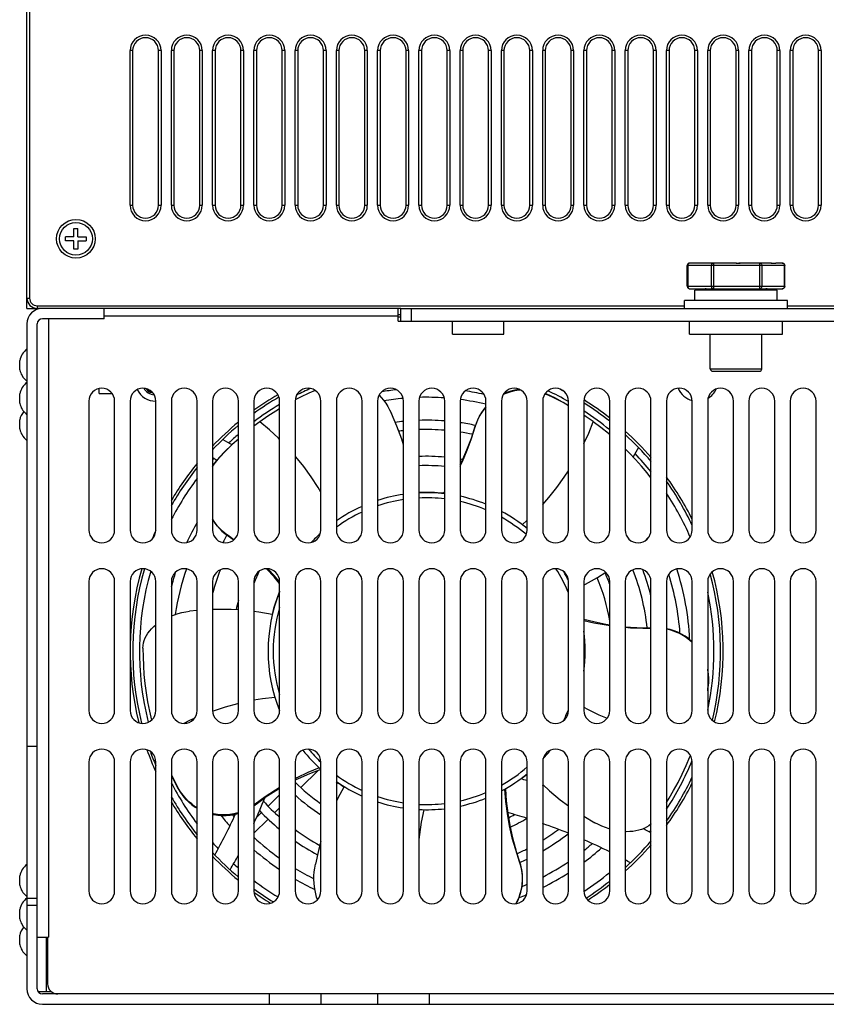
# Model space of a CAD drawing. Header units: millimetres. Extents: x 1 to 1591, y -395 to 1220.
# Tile 49 of 81: x 432 to 589, y 879 to 1070. Entities that reach past the tile are written whole.
import ezdxf

# ---------------------------------------------------------------- set-up
doc = ezdxf.new("R2010")
doc.units = ezdxf.units.MM
doc.header["$LTSCALE"] = 65.395
for name, color, linetype in [('____2_12_AM_0', 7, 'CONTINUOUS'), ('____7_11_AM_0', 7, 'CONTINUOUS'), ('A_3X8_GBT12615_90_14_AM_0', 7, 'CONTINUOUS'), ('FAN_ADDA_AD1224UB-F51_12_AM_0', 7, 'CONTINUOUS'), ('LD_KCCT_M4X8_13_AM_0', 7, 'CONTINUOUS'), ('LDZHJ_SZCYZT_M4X50_18_AM_0', 7, 'CONTINUOUS'), ('MANIFOLD_SOLID_BREP_10340_AM_0', 7, 'CONTINUOUS'), ('MANIFOLD_SOLID_BREP_133011_AM_0', 7, 'CONTINUOUS'), ('MANIFOLD_SOLID_BREP_133124_AM_0', 7, 'CONTINUOUS'), ('MANIFOLD_SOLID_BREP_133138_AM_0', 7, 'CONTINUOUS'), ('MANIFOLD_SOLID_BREP_133152_AM_0', 7, 'CONTINUOUS'), ('MANIFOLD_SOLID_BREP_133165_AM_0', 7, 'CONTINUOUS'), ('MANIFOLD_SOLID_BREP_133179_AM_0', 7, 'CONTINUOUS'), ('MANIFOLD_SOLID_BREP_13681_AM_0', 7, 'CONTINUOUS'), ('MANIFOLD_SOLID_BREP_13938_AM_0', 7, 'CONTINUOUS'), ('MANIFOLD_SOLID_BREP_14195_AM_0', 7, 'CONTINUOUS'), ('MANIFOLD_SOLID_BREP_143102_AM_0', 7, 'CONTINUOUS'), ('MANIFOLD_SOLID_BREP_143123_AM_0', 7, 'CONTINUOUS'), ('MANIFOLD_SOLID_BREP_143143_AM_0', 7, 'CONTINUOUS'), ('MANIFOLD_SOLID_BREP_165147_AM_0', 7, 'CONTINUOUS'), ('MANIFOLD_SOLID_BREP_5753_AM_0', 7, 'CONTINUOUS'), ('VFC5610_90KW_BASE_P3_14_AM_0', 7, 'CONTINUOUS'), ('VFC5610_90KW_BASE_P4_22_AM_0', 7, 'CONTINUOUS'), ('VFC5610_90KW_BOTTOM_5_AM_0', 7, 'CONTINUOUS')]:
    doc.layers.add(name, color=color, linetype=linetype)

msp = doc.modelspace()

# ---------------------------------------------------------------- linework, layer by layer
at = {"layer": '____2_12_AM_0', "color": 7}
for p, q in [((563.21, 1015.53), (563.21, 1017.53)), ((579.21, 1017.53), (563.21, 1017.53)), ((579.21, 1015.53), (579.21, 1017.53)), ((561.21, 1014.03), (561.21, 1015.53)), ((581.21, 1015.53), (561.21, 1015.53)), ((581.21, 1014.03), (581.21, 1015.53))]:
    msp.add_line(p, q, dxfattribs=at)
at = {"layer": '____7_11_AM_0', "color": 7}
for p, q in [((561.76, 1018.33), (561.76, 1022.33)), ((580.65, 1022.33), (561.76, 1022.33)), ((561.83, 1022.33), (561.83, 1018.33)), ((563.54, 1022.83), (562.26, 1022.83)), ((564.8, 1022.82), (564.39, 1022.81)), ((565.17, 1022.82), (564.66, 1022.82)), ((565.57, 1022.83), (565.02, 1022.82)), ((569.34, 1022.83), (565.4, 1022.83)), ((566.42, 1018.33), (566.42, 1022.33)), ((566.85, 1022.46), (566.85, 1018.33)), ((571.21, 1022.81), (571.99, 1022.82)), ((573.31, 1022.83), (571.75, 1022.82)), ((577.01, 1022.83), (573.08, 1022.83)), ((575.8, 1022.33), (575.8, 1022.58)), ((576.23, 1022.33), (576.23, 1018.33)), ((578.02, 1022.81), (578.39, 1022.82)), ((578.3, 1022.82), (578.68, 1022.82)), ((578.6, 1022.82), (578.94, 1022.83)), ((580.15, 1022.83), (578.94, 1022.83)), ((580.59, 1022.33), (580.58, 1022.46)), ((580.59, 1018.33), (580.59, 1022.33)), ((580.65, 1018.33), (580.65, 1022.33)), ((561.76, 1018.33), (580.65, 1018.33)), ((580.65, 1018.33), (580.65, 1018.25)), ((562.26, 1017.83), (580.15, 1017.83)), ((566.21, 1002.33), (566.21, 1009.03)), ((576.21, 1002.33), (576.21, 1009.03)), ((566.21, 1002.33), (576.21, 1002.33)), ((566.71, 1001.83), (575.71, 1001.83))]:
    msp.add_line(p, q, dxfattribs=at)
for points in [[(562.26, 1022.83), (562.15, 1022.82), (562.05, 1022.78), (561.95, 1022.73), (561.88, 1022.66), (561.82, 1022.57), (561.78, 1022.49), (561.76, 1022.41), (561.76, 1022.33)], [(562.26, 1022.83), (562.15, 1022.81), (562.04, 1022.76), (561.95, 1022.68), (561.89, 1022.58), (561.84, 1022.46), (561.83, 1022.33)], [(564.45, 1022.81), (564.12, 1022.82), (563.81, 1022.82), (563.54, 1022.83)], [(566.42, 1022.33), (566.43, 1022.46), (566.48, 1022.58), (566.54, 1022.68), (566.63, 1022.76), (566.74, 1022.81), (566.85, 1022.83)], [(566.85, 1022.83), (566.85, 1022.81), (566.85, 1022.76), (566.85, 1022.68), (566.85, 1022.58), (566.85, 1022.46)], [(571.32, 1022.81), (570.66, 1022.82), (569.34, 1022.83)], [(575.8, 1022.83), (575.91, 1022.81), (576.01, 1022.76), (576.1, 1022.68), (576.17, 1022.58), (576.22, 1022.46), (576.23, 1022.33)], [(575.8, 1022.58), (575.8, 1022.68), (575.8, 1022.76), (575.8, 1022.81), (575.8, 1022.83)], [(575.8, 1017.83), (575.8, 1017.85), (575.8, 1017.9), (575.8, 1017.98), (575.8, 1018.08), (575.8, 1018.2), (575.8, 1022.33)], [(578.08, 1022.81), (577.75, 1022.82), (577.39, 1022.82), (577.01, 1022.83)], [(580.15, 1022.83), (580.27, 1022.82), (580.38, 1022.78), (580.47, 1022.72), (580.54, 1022.65), (580.59, 1022.57), (580.63, 1022.49)], [(580.58, 1022.46), (580.53, 1022.58), (580.46, 1022.68), (580.37, 1022.76), (580.27, 1022.81), (580.15, 1022.83)], [(580.63, 1022.49), (580.65, 1022.41), (580.65, 1022.33)], [(561.76, 1018.33), (561.77, 1018.24), (561.79, 1018.16), (561.82, 1018.08), (561.88, 1018), (561.95, 1017.94), (562.03, 1017.88), (562.14, 1017.84), (562.26, 1017.83)], [(561.83, 1018.33), (561.84, 1018.2), (561.89, 1018.08), (561.95, 1017.98), (562.04, 1017.9), (562.15, 1017.85), (562.26, 1017.83)], [(566.85, 1017.83), (566.74, 1017.85), (566.63, 1017.9), (566.54, 1017.98), (566.48, 1018.08), (566.43, 1018.2), (566.42, 1018.33)], [(566.85, 1018.33), (566.85, 1018.08), (566.85, 1017.98), (566.85, 1017.9), (566.85, 1017.85), (566.85, 1017.83)], [(576.23, 1018.33), (576.22, 1018.2), (576.17, 1018.08), (576.1, 1017.98), (576.01, 1017.9), (575.91, 1017.85), (575.8, 1017.83)], [(580.15, 1017.83), (580.27, 1017.85), (580.37, 1017.9), (580.46, 1017.98), (580.53, 1018.08), (580.58, 1018.2), (580.59, 1018.33)], [(580.65, 1018.25), (580.63, 1018.17), (580.59, 1018.09), (580.54, 1018.01), (580.47, 1017.94), (580.38, 1017.88), (580.27, 1017.84), (580.15, 1017.83)]]:
    msp.add_lwpolyline(points, dxfattribs=at)
for centre, radius, start, end in [((565.21, 1016.83), 1, 44.4724, 90), ((577.21, 1016.83), 1, 90, 135.5276), ((566.71, 1002.33), 0.5, 180, 270), ((575.71, 1002.33), 0.5, 270, 360)]:
    msp.add_arc(centre, radius, start, end, dxfattribs=at)
at = {"layer": 'A_3X8_GBT12615_90_14_AM_0', "color": 7}
for p, q in [((432.31, 1002.13), (432.31, 1003.93)), ((432.31, 995.63), (432.31, 997.43)), ((432.31, 990.63), (432.31, 992.43)), ((432.31, 902.13), (432.31, 903.93)), ((433.41, 900.17), (433.71, 899.91)), ((432.31, 895.63), (432.31, 897.43)), ((432.31, 890.63), (432.31, 892.43))]:
    msp.add_line(p, q, dxfattribs=at)
for points in [[(432.31, 1002.13), (432.32, 1002.07), (432.4, 1001.8), (432.5, 1001.53), (432.62, 1001.26), (432.77, 1000.99), (432.94, 1000.71), (433.16, 1000.44), (433.41, 1000.17), (433.71, 999.91)], [(432.31, 995.63), (432.32, 995.57), (432.4, 995.3), (432.5, 995.03), (432.62, 994.76), (432.77, 994.49), (432.94, 994.21), (433.16, 993.94), (433.41, 993.67), (433.71, 993.41)], [(432.31, 990.63), (432.32, 990.57), (432.4, 990.3), (432.5, 990.03), (432.62, 989.76), (432.77, 989.49), (432.94, 989.21), (433.16, 988.94), (433.41, 988.67), (433.71, 988.41)], [(432.31, 902.13), (432.32, 902.07), (432.4, 901.8), (432.5, 901.53), (432.62, 901.26), (432.77, 900.99), (432.94, 900.71), (433.16, 900.44), (433.41, 900.17)], [(432.31, 895.63), (432.32, 895.57), (432.4, 895.3), (432.5, 895.03), (432.62, 894.76), (432.77, 894.49), (432.94, 894.21), (433.16, 893.94), (433.41, 893.67), (433.71, 893.41)], [(432.31, 890.63), (432.32, 890.57), (432.4, 890.3), (432.5, 890.03), (432.62, 889.76), (432.77, 889.49), (432.94, 889.21), (433.16, 888.94), (433.41, 888.67), (433.71, 888.41)]]:
    msp.add_lwpolyline(points, dxfattribs=at)
for centre, start in [((436.19, 1003.03), 128.5621), ((436.19, 996.53), 128.5621), ((436.19, 991.53), 141.2), ((436.19, 903.03), 128.5621), ((436.19, 896.53), 128.5621), ((436.19, 891.53), 141.2)]:
    msp.add_arc(centre, 3.99, start, 166.9643, dxfattribs=at)
at = {"layer": 'FAN_ADDA_AD1224UB-F51_12_AM_0', "color": 7}
for p, q in [((534.18, 997.49), (534.53, 997.34)), ((534.51, 997.4), (534.2, 997.53)), ((536.04, 996.65), (534.51, 997.4)), ((478.84, 991.99), (477.71, 991.15)), ((478.88, 992.03), (478.82, 991.98)), ((543.53, 992.03), (543.47, 992.07)), ((519.88, 988.86), (520.64, 991.2)), ((472.17, 986.33), (470.98, 985.1)), ((470.55, 984.54), (471.04, 985.1)), ((514.5, 978.1), (514.71, 978.43)), ((529.74, 972.07), (530.71, 972.97)), ((472.59, 969.99), (472.63, 969.98)), ((472.63, 969.98), (472.67, 969.97)), ((472.67, 969.97), (472.71, 969.96)), ((473.85, 969.14), (472.71, 969.96)), ((466.71, 955.42), (465.25, 955.28)), ((565.71, 939.87), (565.83, 940.78)), ((565.71, 940.18), (565.79, 940.74)), ((565.85, 941.49), (565.79, 940.74)), ((469.79, 935.92), (469.71, 935.9)), ((461.71, 923.41), (462.25, 922.31)), ((462.25, 922.31), (463.03, 920.83)), ((477.71, 917.56), (479.89, 919.12)), ((477.98, 917.85), (477.71, 917.65)), ((477.85, 917.67), (477.89, 917.73)), ((477.89, 917.73), (477.94, 917.79)), ((477.94, 917.79), (477.98, 917.85)), ((541.71, 915.5), (543.83, 914.25))]:
    msp.add_line(p, q, dxfattribs=at)
for points in [[(489.6, 998.1), (488.34, 997.55), (486.73, 996.78), (485.72, 996.26)], [(502, 997.21), (502.4, 996.76), (502.84, 996.2), (503.27, 995.61), (503.66, 994.98), (504.04, 994.32), (504.38, 993.63)], [(526.1, 997.38), (526.82, 997.67), (527.57, 997.92), (528.34, 998.1), (529.09, 998.22), (529.37, 998.24)], [(529.27, 998.29), (529.11, 998.28), (528.3, 998.15), (527.51, 997.96), (526.74, 997.71), (526.17, 997.47)], [(534.53, 997.34), (534.52, 997.35), (534.52, 997.36), (534.52, 997.37), (534.51, 997.38), (534.51, 997.39), (534.51, 997.4)], [(538.71, 995.15), (537.68, 995.74), (536.12, 996.56), (534.53, 997.34)], [(538.71, 995.19), (537.55, 995.85), (536.04, 996.65)], [(482.71, 994.56), (481.95, 994.1), (480.4, 993.09), (478.88, 992.03)], [(506.71, 987.59), (506.38, 988.63), (505.45, 991.15), (504.38, 993.63)], [(522.71, 994.92), (522.31, 994.46), (521.86, 993.81), (521.46, 993.16), (521.13, 992.51), (520.86, 991.85), (520.64, 991.2)], [(520.64, 991.07), (520.86, 991.75), (521.15, 992.43), (521.49, 993.12), (521.9, 993.79), (522.37, 994.44), (522.71, 994.84)], [(543.49, 992.06), (542.12, 993.02), (541.71, 993.29)], [(482.71, 988.62), (482.49, 988.84), (480.72, 990.48), (478.88, 992.03)], [(541.71, 987.79), (542.64, 989.8), (543.53, 992.03)], [(546.71, 989.53), (546.46, 989.74), (545.02, 990.9), (543.53, 992.03)], [(517.71, 983.42), (518.15, 984.33), (519.08, 986.54), (519.92, 988.78), (520.64, 991.07)], [(520.64, 991.2), (520.64, 991.18), (520.64, 991.13)], [(520.64, 991.13), (520.64, 991.11), (520.64, 991.07)], [(474.71, 988.67), (473.53, 987.6), (472.27, 986.37), (471.04, 985.1)], [(474.71, 988.71), (474.64, 988.65), (473.39, 987.52), (472.17, 986.33)], [(517.71, 983.71), (518.03, 984.35), (519.01, 986.58), (519.88, 988.86)], [(554.71, 981.17), (553.99, 982.1), (552.88, 983.42), (551.71, 984.73), (550.48, 986.03), (549.71, 986.8)], [(470.98, 985.1), (470.44, 984.47), (469.95, 983.8), (469.71, 983.4)], [(469.71, 983.31), (469.71, 983.31), (470.1, 983.94), (470.55, 984.54)], [(471.04, 985.1), (471.03, 985.1), (471.02, 985.1), (471.01, 985.1), (471, 985.1), (470.99, 985.1), (470.98, 985.1)], [(490.71, 978.36), (490.18, 979.26), (488.82, 981.33), (487.37, 983.34), (485.82, 985.26), (485.71, 985.39)], [(533.71, 976), (534.89, 977.34), (536.44, 979.26), (537.89, 981.26), (538.71, 982.5)], [(472.71, 969.96), (472.17, 970.35), (471.65, 970.79), (471.15, 971.27), (470.67, 971.81), (470.22, 972.38), (469.81, 973), (469.71, 973.18)], [(469.71, 973.07), (470.06, 972.52), (470.52, 971.9), (471.02, 971.34), (471.53, 970.84), (472.05, 970.39), (473.8, 969.11)], [(554.42, 969.87), (554, 969.36), (553.67, 969.01)], [(482.71, 960.64), (481.63, 961.94), (480.17, 963.53)], [(482.68, 961.01), (481.71, 962.13), (480.39, 963.52)], [(541.71, 960.38), (542, 960.53), (544.34, 961.83), (545.93, 962.84)], [(461.71, 954.38), (462.33, 954.61), (463.03, 954.83), (463.75, 955.02), (464.49, 955.17), (465.25, 955.28)], [(474.71, 955.52), (473.31, 955.61), (470.63, 955.64), (469.71, 955.61)], [(481.29, 954.65), (478.66, 955.11), (477.71, 955.23)], [(541.71, 953.74), (543.6, 953.26), (545.95, 952.78), (546.71, 952.67)], [(541.71, 953.51), (543.65, 953.05), (545.99, 952.62), (546.71, 952.53)], [(456.21, 948.09), (456.25, 948.61), (456.33, 949.12), (456.47, 949.61), (456.66, 950.09), (456.9, 950.55), (457.18, 951.01), (457.51, 951.45), (457.89, 951.88), (458.3, 952.3), (458.71, 952.65)], [(549.71, 952.28), (550.76, 952.18), (553.2, 952.05), (554.71, 952.05)], [(549.71, 952.18), (550.74, 952.09), (553.13, 951.99), (554.71, 952.01)], [(562.71, 949.36), (562.59, 949.48), (561.97, 949.99), (561.32, 950.45), (560.64, 950.85), (559.94, 951.2), (559.2, 951.49), (558.46, 951.72), (557.73, 951.88), (557.71, 951.89)], [(557.71, 951.84), (558.28, 951.71), (558.99, 951.5), (559.69, 951.25), (560.35, 950.94), (560.99, 950.59), (561.6, 950.19), (562.18, 949.75), (562.71, 949.29)], [(456.21, 948.09), (456.22, 946.42), (456.28, 944.71), (456.39, 942.98), (456.57, 941.24), (456.8, 939.47), (457.1, 937.68), (457.45, 935.89), (457.86, 934.15)], [(565.83, 940.78), (565.9, 941.6), (565.9, 942.42), (565.83, 943.24), (565.71, 944.01)], [(565.71, 943.72), (565.71, 943.7), (565.81, 942.97), (565.86, 942.23), (565.85, 941.49)], [(565.79, 940.74), (565.79, 940.75), (565.8, 940.76), (565.81, 940.76), (565.82, 940.77), (565.83, 940.77), (565.83, 940.78)], [(481.79, 938.57), (479.36, 938.28), (477.71, 938)], [(474.71, 937.38), (474.53, 937.34), (472.14, 936.69), (469.79, 935.92)], [(541.71, 936.69), (542.41, 936.29), (544.61, 935.2), (546.19, 934.51)], [(466.16, 934.47), (465.23, 934.07), (464.15, 933.53)], [(557.71, 918.17), (558.22, 918.99), (559.11, 920.5), (559.96, 922.07), (560.77, 923.69), (561.54, 925.35), (562.25, 927.04), (562.35, 927.31)], [(490.38, 924.9), (488.2, 923.99), (486.06, 922.96), (485.71, 922.77)], [(490.71, 924.6), (488.5, 923.75), (486.3, 922.78), (485.71, 922.48)], [(461.71, 923.57), (462.23, 922.5), (463.06, 920.94)], [(463.06, 920.94), (463.06, 920.92), (463.05, 920.9), (463.05, 920.88), (463.04, 920.87), (463.04, 920.85), (463.03, 920.83)], [(463.03, 920.83), (463.46, 920.13), (463.93, 919.47), (464.47, 918.85), (465.05, 918.28), (465.68, 917.75), (466.33, 917.29), (466.71, 917.06)], [(466.71, 917.18), (466.29, 917.43), (465.66, 917.89), (465.06, 918.4), (464.5, 918.96), (463.97, 919.57), (463.49, 920.23), (463.06, 920.94)], [(482.71, 921.08), (481.9, 920.6), (479.91, 919.27), (477.98, 917.85)], [(482.71, 920.88), (481.98, 920.46), (479.89, 919.12)], [(495.19, 921.28), (493.93, 918.91), (493.71, 918.42)], [(526.29, 920.73), (526.49, 918.38), (526.8, 916.02), (527.22, 913.67), (527.76, 911.34), (528.41, 909.03), (529.17, 906.76)], [(526.51, 920.86), (526.66, 918.49), (526.94, 916.11), (527.33, 913.73), (527.85, 911.35), (528.49, 908.99)], [(533.71, 921.68), (535.05, 920.44), (537.11, 918.72), (538.71, 917.53)], [(474.71, 916.17), (474.63, 916.15), (473.84, 915.95), (473.05, 915.82), (472.25, 915.76), (471.45, 915.76), (470.66, 915.82), (469.88, 915.95), (469.71, 915.99)], [(469.71, 915.88), (469.96, 915.82), (470.74, 915.71), (471.54, 915.65), (472.33, 915.66), (473.12, 915.73), (473.89, 915.86), (474.65, 916.05), (474.71, 916.07)], [(510.64, 916.78), (510.16, 914.38), (509.81, 911.95), (509.71, 910.93)], [(546.71, 913.03), (546.58, 913.07), (545.89, 913.3), (545.2, 913.58), (544.51, 913.89), (543.83, 914.25)], [(554.71, 914.03), (554.67, 913.99), (554.27, 913.68), (553.83, 913.4), (553.36, 913.16), (552.87, 912.96), (552.34, 912.79), (551.78, 912.66), (551.21, 912.57), (550.6, 912.52), (549.97, 912.51), (549.71, 912.52)], [(490.71, 910.58), (490.22, 908.85), (489.63, 906.22)], [(528.59, 898.56), (528.94, 899.26), (529.23, 900), (529.47, 900.76), (529.64, 901.54), (529.76, 902.31), (529.8, 903.1), (529.79, 903.87), (529.72, 904.62), (529.61, 905.34), (529.45, 906.02), (528.49, 908.99)], [(490.05, 899.34), (489.88, 899.84), (489.71, 900.47), (489.57, 901.13), (489.46, 901.82), (489.39, 902.52), (489.36, 903.23), (489.37, 903.96), (489.42, 904.71), (489.51, 905.46), (489.63, 906.22)], [(529.17, 906.76), (529.37, 906.12), (529.54, 905.46), (529.66, 904.76), (529.73, 904.05), (529.75, 903.31), (529.72, 902.57), (529.64, 901.84), (529.5, 901.13), (529.31, 900.43), (529.07, 899.74), (528.79, 899.08), (528.51, 898.55)], [(529.2, 906.71), (529.19, 906.72), (529.17, 906.76)], [(529.24, 906.66), (529.23, 906.67), (529.2, 906.71)]]:
    msp.add_lwpolyline(points, dxfattribs=at)
for centre, radius, start, end in [((511.21, 947.53), 57, 62.0837, 63.3305), ((511.21, 947.53), 57, 120.152, 125.9958), ((511.21, 947.53), 57, 51.4708, 57.6425), ((511.21, 947.53), 57, 129.8324, 136.7455), ((511.21, 947.53), 57, 40.2356, 47.502), ((524.93, 1084.69), 109.88, 241.0055, 242.0866), ((648.37, 933.81), 109.88, 151.0055, 152.1096), ((524.93, 1084.69), 113.88, 240.9916, 241.4909), ((511.21, 947.53), 57, 141.3363, 150.288), ((511.21, 947.53), 57, 25.3338, 35.3154), ((511.21, 947.53), 30.75, 98.4188, 108.0012), ((511.21, 947.53), 30.75, 83.4633, 92.7966), ((511.21, 947.53), 29.75, 98.7059, 108.6292), ((511.21, 947.53), 29.75, 83.2424, 92.8907), ((511.21, 947.53), 30.75, 68.0288, 77.791), ((511.21, 947.53), 29.75, 67.2503, 77.3754), ((511.21, 947.53), 29.75, 114.8485, 126.0464), ((511.21, 947.53), 30.75, 113.9883, 124.6894), ((511.21, 947.53), 30.75, 50.6231, 61.8589), ((511.21, 947.53), 29.75, 49.4579, 60.8293), ((511.21, 947.53), 30.75, 132.0559, 136.6879), ((511.21, 947.53), 57, 163.713, 194.2087), ((511.21, 947.53), 29.75, 22.377, 32.5324), ((511.21, 947.53), 30.75, 26.5976, 30.1305), ((511.21, 947.53), 57, 346.397, 15.2424), ((511.21, 947.53), 30.75, 158.0048, 201.9747), ((648.37, 933.81), 109.88, 165.9881, 166.1033), ((511.21, 947.53), 29.75, 163.4197, 196.5767), ((511.21, 947.53), 30.75, 352.7574, 7.2426), ((511.21, 947.53), 29.75, 332.998, 337.5232), ((511.21, 947.53), 30.75, 218.6771, 228.1826), ((511.21, 947.53), 29.75, 219.7131, 226.4386), ((511.21, 947.53), 30.75, 317.2976, 321.3219), ((511.21, 947.53), 57, 199.9708, 202.8764), ((511.21, 947.53), 29.75, 299.184, 310.9766), ((511.21, 947.53), 29.75, 233.9633, 245.1456), ((511.21, 947.53), 30.75, 298.1411, 309.3769), ((497.48, 810.36), 116.88, 73.4841, 74.1208), ((511.21, 947.53), 57, 324.685, 334.666), ((511.21, 947.53), 30.75, 235.3106, 246.0117), ((497.48, 810.36), 116.88, 71.7838, 71.9463), ((511.21, 947.53), 57, 209.7126, 218.6641), ((374.04, 961.25), 113.88, 335.5567, 338.2597), ((511.21, 947.53), 29.75, 251.3758, 261.295), ((511.21, 947.53), 29.75, 282.6243, 292.754), ((511.21, 947.53), 30.75, 282.209, 291.9712), ((511.21, 947.53), 30.75, 251.9988, 261.5812), ((511.21, 947.53), 29.75, 267.1071, 276.7569), ((511.21, 947.53), 30.75, 267.2034, 276.5367), ((374.04, 961.25), 109.88, 331.0055, 335.6352), ((497.48, 810.36), 109.88, 72.4002, 74.4573), ((497.48, 810.36), 109.88, 67.9648, 70.7496), ((497.48, 810.36), 116.88, 60.6847, 61.5302), ((497.48, 810.36), 109.88, 63.3868, 66.2646), ((511.21, 947.53), 57, 312.4982, 319.7645), ((511.21, 947.53), 57, 223.2547, 230.1678), ((374.04, 961.25), 113.88, 330.4669, 332.1263), ((497.48, 810.36), 109.88, 61.0055, 61.621), ((511.21, 947.53), 57, 302.852, 308.5288), ((511.21, 947.53), 57, 234.0046, 238.5929)]:
    msp.add_arc(centre, radius, start, end, dxfattribs=at)
at = {"layer": 'LD_KCCT_M4X8_13_AM_0', "color": 7}
for p, q in [((442.81, 1027.93), (442.81, 1029.53)), ((442.81, 1029.53), (443.61, 1029.53)), ((443.61, 1027.93), (443.61, 1029.53)), ((441.21, 1027.13), (441.21, 1027.93)), ((442.81, 1027.93), (441.21, 1027.93)), ((443.61, 1027.93), (445.21, 1027.93)), ((445.21, 1027.93), (445.21, 1027.13)), ((442.81, 1027.13), (441.21, 1027.13)), ((442.81, 1025.53), (442.81, 1027.13)), ((443.61, 1027.13), (443.61, 1025.53)), ((443.61, 1027.13), (445.21, 1027.13)), ((443.61, 1025.53), (442.81, 1025.53))]:
    msp.add_line(p, q, dxfattribs=at)
msp.add_circle((443.21, 1027.53), 3.18, dxfattribs=at)
at = {"layer": 'LDZHJ_SZCYZT_M4X50_18_AM_0', "color": 7}
for points in [[(456.76, 998.46), (456.94, 998.26), (457.18, 998.05), (457.45, 997.86), (457.75, 997.72)], [(456.94, 998.42), (457.07, 998.31), (457.35, 998.13), (457.66, 998), (457.79, 997.96)], [(458.14, 997.61), (458.08, 997.62), (457.75, 997.72)]]:
    msp.add_lwpolyline(points, dxfattribs=at)
at = {"layer": 'MANIFOLD_SOLID_BREP_10340_AM_0', "color": 7}
for p, q in [((505.71, 1012.83), (506.21, 1012.83)), ((506.21, 1012.33), (505.71, 1012.33))]:
    msp.add_line(p, q, dxfattribs=at)
for start, end in [(120.0988, 125.6413), (51.8655, 57.9479), (129.4121, 136.2119), (40.8271, 47.9594), (140.72, 149.4309), (26.3797, 36.0131), (155.9684, 157.778), (163.8503, 193.9621), (346.2057, 15.5449), (199.4353, 204.0421), (323.987, 333.6203), (210.569, 219.2801), (312.0403, 319.1728), (223.7879, 230.5876), (302.9087, 308.1346), (234.3719, 238.2474)]:
    msp.add_arc((511.21, 947.53), 57.5, start, end, dxfattribs=at)
at = {"layer": 'MANIFOLD_SOLID_BREP_133011_AM_0', "color": 7}
for p, q in [((486.79, 921.1), (490.17, 924.39)), ((480.47, 917.47), (482.71, 919.64)), ((481.77, 916.21), (482.71, 917.13)), ((477.71, 912.26), (480.48, 914.96)), ((478.23, 915.29), (479.19, 916.21))]:
    msp.add_line(p, q, dxfattribs=at)
at = {"layer": 'MANIFOLD_SOLID_BREP_133124_AM_0', "color": 7}
for start, end in [(83.8195, 92.7928), (157.8046, 166.603), (228.1786, 228.2512), (306.4879, 309.3087), (235.3513, 238.6054)]:
    msp.add_arc((511.21, 947.53), 30.8, start, end, dxfattribs=at)
at = {"layer": 'MANIFOLD_SOLID_BREP_133138_AM_0', "color": 7}
for radius, start, end in [(37.8, 84.6843, 92.2753), (37.8, 79.3862, 80.0936), (36, 84.4178, 92.389), (36, 154.4524, 158.5861), (37.8, 20.0152, 23.7511), (36, 9.3764, 23.3344), (37.8, 164.9373, 167.7511), (36, 224.8972, 235.2719), (37.8, 227.5521, 237.1436), (36, 296.1742, 298.2808), (37.8, 295.3867, 300.9231)]:
    msp.add_arc((511.21, 947.53), radius, start, end, dxfattribs=at)
at = {"layer": 'MANIFOLD_SOLID_BREP_133152_AM_0', "color": 7}
for radius, start, end in [(44.8, 95.7671, 97.8027), (44.8, 85.5173, 91.9196), (44.8, 77.796, 81.6537), (43, 96.009, 97.2126), (43, 85.3291, 91.9999), (43, 78.0432, 81.3017), (44.8, 149.796, 151.9548), (43, 158.4372, 164.9107), (43, 6.0424, 21.5389), (44.8, 13.8351, 20.6913), (43, 222.6024, 228.4863), (44.8, 223.6423, 230.4728), (43, 233.6089, 241.2089), (43, 301.5577, 306.4826), (44.8, 300.16, 307.8721), (44.8, 235.3041, 241.8042), (43, 294.0409, 296.9762), (44.8, 293.8072, 295.8149)]:
    msp.add_arc((511.21, 947.53), radius, start, end, dxfattribs=at)
at = {"layer": 'MANIFOLD_SOLID_BREP_133165_AM_0', "color": 7}
for radius, start, end in [(51.05, 96.5678, 99.8596), (51.05, 77.4114, 81.576), (49.25, 95.311, 99.6742), (49.25, 86.0164, 91.6245), (49.25, 76.493, 82.3895), (51.05, 150.6734, 155.6308), (51.05, 162.4749, 165.9292), (49.25, 161.0843, 171.6643), (51.05, 2.5598, 18.2041), (49.25, 4.0585, 17.605), (51.05, 218.6211, 221.6198), (49.25, 220.1208, 220.7369), (49.25, 227.1216, 234.6422), (49.25, 308.2702, 310.7369), (51.05, 306.7042, 311.6198), (51.05, 228.9738, 236.0484), (49.25, 238.8062, 243.6678), (49.25, 297.1958, 303.9584), (51.05, 296.1568, 302.6015), (51.05, 240.0208, 244.8773), (49.25, 292.0543, 293.3322), (51.05, 290.5666, 292.3283)]:
    msp.add_arc((511.21, 947.53), radius, start, end, dxfattribs=at)
at = {"layer": 'MANIFOLD_SOLID_BREP_133179_AM_0', "color": 7}
for start, end in [(113.8098, 116.9346), (60.403, 65.0468), (120.7788, 126.9777), (50.3936, 56.7877), (130.9538, 133.486), (38.6246, 43.486), (137.7623, 138.1879), (143.0366, 152.7367), (23.4232, 33.3782), (163.8479, 194.3149), (348.1443, 11.8557), (326.6218, 337.5962), (207.2633, 216.9634), (320.909, 321.3754), (221.8121, 223.486), (227.7623, 229.0462), (303.2171, 309.6064), (233.0223, 238.8679)]:
    msp.add_arc((511.21, 947.53), 55.7, start, end, dxfattribs=at)
at = {"layer": 'MANIFOLD_SOLID_BREP_13681_AM_0', "color": 7}
msp.add_arc((458.71, 1000.03), 2.8, 212.5546, 263.4126, dxfattribs=at)
at = {"layer": 'MANIFOLD_SOLID_BREP_13938_AM_0', "color": 7}
for radius, start, end in [(4, 205.9996, 270.0015), (2.8, 212.5645, 263.4295)]:
    msp.add_arc((458.71, 1000.03), radius, start, end, dxfattribs=at)
at = {"layer": 'MANIFOLD_SOLID_BREP_14195_AM_0', "color": 7}
for start, end in [(202.1834, 255.4197), (301.2444, 335.5251)]:
    msp.add_arc((563.71, 1000.03), 4, start, end, dxfattribs=at)
at = {"layer": 'MANIFOLD_SOLID_BREP_143102_AM_0', "color": 7}
for p, q in [((506.21, 1011.53), (506.21, 1014.03)), ((506.21, 1014.03), (686.21, 1014.03)), ((508.21, 1014.03), (508.21, 1011.53)), ((506.21, 1011.53), (686.21, 1011.53))]:
    msp.add_line(p, q, dxfattribs=at)
at = {"layer": 'MANIFOLD_SOLID_BREP_143123_AM_0', "color": 7}
for p, q in [((516.21, 1009.03), (516.21, 1011.53)), ((526.21, 1009.03), (526.21, 1011.53)), ((516.21, 1009.03), (526.21, 1009.03))]:
    msp.add_line(p, q, dxfattribs=at)
at = {"layer": 'MANIFOLD_SOLID_BREP_143143_AM_0', "color": 7}
for p, q in [((562.21, 1009.03), (562.21, 1011.53)), ((580.21, 1009.03), (580.21, 1011.53)), ((562.21, 1009.03), (580.21, 1009.03))]:
    msp.add_line(p, q, dxfattribs=at)
at = {"layer": 'MANIFOLD_SOLID_BREP_165147_AM_0', "color": 7}
for p, q in [((433.71, 1014.03), (433.71, 1016.03)), ((433.71, 1014.03), (435.71, 1014.03)), ((435.21, 1014.1), (435.21, 1014.03))]:
    msp.add_line(p, q, dxfattribs=at)
at = {"layer": 'MANIFOLD_SOLID_BREP_5753_AM_0', "color": 7}
for p, q in [((448.71, 1012.03), (448.71, 1014.03)), ((433.71, 1011.03), (433.71, 882.03)), ((435.71, 882.03), (435.71, 1011.03)), ((448.71, 1012.03), (436.71, 1012.03)), ((435.71, 929.03), (433.71, 929.03)), ((433.71, 899.61), (435.71, 899.61)), ((435.71, 898.2), (433.71, 898.2)), ((755.71, 881.03), (436.71, 881.03)), ((480.71, 881.03), (480.71, 879.03)), ((490.71, 881.03), (490.71, 879.03)), ((501.71, 881.03), (501.71, 879.03)), ((511.71, 881.03), (511.71, 879.03)), ((436.71, 879.03), (755.71, 879.03))]:
    msp.add_line(p, q, dxfattribs=at)
for centre, radius, start, end in [((436.71, 1011.03), 3, 90, 180), ((436.71, 1011.03), 1, 90, 180), ((436.71, 882.03), 3, 180, 270), ((436.71, 882.03), 1, 180, 270)]:
    msp.add_arc(centre, radius, start, end, dxfattribs=at)
at = {"layer": 'VFC5610_90KW_BASE_P3_14_AM_0', "color": 7}
for p, q in [((447.71, 997.53), (447.71, 998.48)), ((447.71, 997.53), (450.21, 997.53)), ((437.41, 892.03), (437.41, 881.53)), ((435.84, 881.53), (438.39, 881.53))]:
    msp.add_line(p, q, dxfattribs=at)
at = {"layer": 'VFC5610_90KW_BASE_P4_22_AM_0', "color": 7}
for p, q in [((448.71, 1012.03), (448.71, 1012.53)), ((505.71, 1012.53), (448.71, 1012.53)), ((505.71, 1011.53), (505.71, 1014.03)), ((437.91, 1012.03), (437.91, 892.03)), ((448.71, 1012.03), (437.91, 1012.03)), ((505.71, 1011.53), (506.21, 1011.53)), ((445.71, 996.03), (445.71, 971.03)), ((450.71, 971.03), (450.71, 996.03)), ((453.71, 996.03), (453.71, 971.03)), ((458.71, 971.03), (458.71, 996.03)), ((461.71, 996.03), (461.71, 971.03)), ((466.71, 971.03), (466.71, 996.03)), ((469.71, 996.03), (469.71, 971.03)), ((474.71, 971.03), (474.71, 996.03)), ((477.71, 996.03), (477.71, 971.03)), ((482.71, 971.03), (482.71, 996.03)), ((485.71, 996.03), (485.71, 971.03)), ((490.71, 971.03), (490.71, 996.03)), ((493.71, 996.03), (493.71, 971.03)), ((498.71, 971.03), (498.71, 996.03)), ((501.71, 996.03), (501.71, 971.03)), ((506.71, 971.03), (506.71, 996.03)), ((509.71, 996.03), (509.71, 971.03)), ((514.71, 971.03), (514.71, 996.03)), ((517.71, 996.03), (517.71, 971.03)), ((522.71, 971.03), (522.71, 996.03)), ((525.71, 996.03), (525.71, 971.03)), ((530.71, 971.03), (530.71, 996.03)), ((533.71, 996.03), (533.71, 971.03)), ((538.71, 971.03), (538.71, 996.03)), ((541.71, 996.03), (541.71, 971.03)), ((546.71, 971.03), (546.71, 996.03)), ((549.71, 996.03), (549.71, 971.03)), ((554.71, 971.03), (554.71, 996.03)), ((557.71, 996.03), (557.71, 971.03)), ((562.71, 971.03), (562.71, 996.03)), ((565.71, 996.03), (565.71, 971.03)), ((570.71, 971.03), (570.71, 996.03)), ((573.71, 996.03), (573.71, 971.03)), ((578.71, 971.03), (578.71, 996.03)), ((581.71, 996.03), (581.71, 971.03)), ((586.71, 971.03), (586.71, 996.03)), ((445.71, 961.03), (445.71, 936.03)), ((450.71, 936.03), (450.71, 961.03)), ((453.71, 961.03), (453.71, 936.03)), ((458.71, 936.03), (458.71, 961.03)), ((461.71, 961.03), (461.71, 936.03)), ((466.71, 936.03), (466.71, 961.03)), ((469.71, 961.03), (469.71, 936.03)), ((474.71, 936.03), (474.71, 961.03)), ((477.71, 961.03), (477.71, 936.03)), ((482.71, 936.03), (482.71, 961.03)), ((485.71, 961.03), (485.71, 936.03)), ((490.71, 936.03), (490.71, 961.03)), ((493.71, 961.03), (493.71, 936.03)), ((498.71, 936.03), (498.71, 961.03)), ((501.71, 961.03), (501.71, 936.03)), ((506.71, 936.03), (506.71, 961.03)), ((509.71, 961.03), (509.71, 936.03)), ((514.71, 936.03), (514.71, 961.03)), ((517.71, 961.03), (517.71, 936.03)), ((522.71, 936.03), (522.71, 961.03)), ((525.71, 961.03), (525.71, 936.03)), ((530.71, 936.03), (530.71, 961.03)), ((533.71, 961.03), (533.71, 936.03)), ((538.71, 936.03), (538.71, 961.03)), ((541.71, 961.03), (541.71, 936.03)), ((546.71, 936.03), (546.71, 961.03)), ((549.71, 961.03), (549.71, 936.03)), ((554.71, 936.03), (554.71, 961.03)), ((557.71, 961.03), (557.71, 936.03)), ((562.71, 936.03), (562.71, 961.03)), ((565.71, 961.03), (565.71, 936.03)), ((570.71, 936.03), (570.71, 961.03)), ((573.71, 961.03), (573.71, 936.03)), ((578.71, 936.03), (578.71, 961.03)), ((581.71, 961.03), (581.71, 936.03)), ((586.71, 936.03), (586.71, 961.03)), ((445.71, 926.03), (445.71, 901.03)), ((450.71, 901.03), (450.71, 926.03)), ((453.71, 926.03), (453.71, 901.03)), ((458.71, 901.03), (458.71, 926.03)), ((461.71, 926.03), (461.71, 901.03)), ((466.71, 901.03), (466.71, 926.03)), ((469.71, 926.03), (469.71, 901.03)), ((474.71, 901.03), (474.71, 926.03)), ((477.71, 926.03), (477.71, 901.03)), ((482.71, 901.03), (482.71, 926.03)), ((485.71, 926.03), (485.71, 901.03)), ((490.71, 901.03), (490.71, 926.03)), ((493.71, 926.03), (493.71, 901.03)), ((498.71, 901.03), (498.71, 926.03)), ((501.71, 926.03), (501.71, 901.03)), ((506.71, 901.03), (506.71, 926.03)), ((509.71, 926.03), (509.71, 901.03)), ((514.71, 901.03), (514.71, 926.03)), ((517.71, 926.03), (517.71, 901.03)), ((522.71, 901.03), (522.71, 926.03)), ((525.71, 926.03), (525.71, 901.03)), ((530.71, 901.03), (530.71, 926.03)), ((533.71, 926.03), (533.71, 901.03)), ((538.71, 901.03), (538.71, 926.03)), ((541.71, 926.03), (541.71, 901.03)), ((546.71, 901.03), (546.71, 926.03)), ((549.71, 926.03), (549.71, 901.03)), ((554.71, 901.03), (554.71, 926.03)), ((557.71, 926.03), (557.71, 901.03)), ((562.71, 901.03), (562.71, 926.03)), ((565.71, 926.03), (565.71, 901.03)), ((570.71, 901.03), (570.71, 926.03)), ((573.71, 926.03), (573.71, 901.03)), ((578.71, 901.03), (578.71, 926.03)), ((581.71, 926.03), (581.71, 901.03)), ((586.71, 901.03), (586.71, 926.03)), ((435.71, 892.03), (437.91, 892.03)), ((437.71, 892.03), (437.71, 883.03))]:
    msp.add_line(p, q, dxfattribs=at)
for centre, radius, start, end in [((448.21, 996.03), 2.5, 0, 180), ((456.21, 996.03), 2.5, 0, 180), ((464.21, 996.03), 2.5, 0, 180), ((472.21, 996.03), 2.5, 0, 180), ((480.21, 996.03), 2.5, 0, 180), ((488.21, 996.03), 2.5, 0, 180), ((496.21, 996.03), 2.5, 0, 180), ((504.21, 996.03), 2.5, 0, 180), ((512.21, 996.03), 2.5, 0, 180), ((520.21, 996.03), 2.5, 0, 180), ((528.21, 996.03), 2.5, 0, 180), ((536.21, 996.03), 2.5, 0, 180), ((544.21, 996.03), 2.5, 0, 180), ((552.21, 996.03), 2.5, 0, 180), ((560.21, 996.03), 2.5, 0, 180), ((568.21, 996.03), 2.5, 0, 180), ((576.21, 996.03), 2.5, 0, 180), ((584.21, 996.03), 2.5, 0, 180), ((448.21, 971.03), 2.5, 180, 360), ((456.21, 971.03), 2.5, 180, 360), ((464.21, 971.03), 2.5, 180, 360), ((472.21, 971.03), 2.5, 180, 360), ((480.21, 971.03), 2.5, 180, 360), ((488.21, 971.03), 2.5, 180, 360), ((496.21, 971.03), 2.5, 180, 360), ((504.21, 971.03), 2.5, 180, 360), ((512.21, 971.03), 2.5, 180, 360), ((520.21, 971.03), 2.5, 180, 360), ((528.21, 971.03), 2.5, 180, 360), ((536.21, 971.03), 2.5, 180, 360), ((544.21, 971.03), 2.5, 180, 360), ((552.21, 971.03), 2.5, 180, 360), ((560.21, 971.03), 2.5, 180, 360), ((568.21, 971.03), 2.5, 180, 360), ((576.21, 971.03), 2.5, 180, 360), ((584.21, 971.03), 2.5, 180, 360), ((448.21, 961.03), 2.5, 0, 180), ((456.21, 961.03), 2.5, 0, 180), ((464.21, 961.03), 2.5, 0, 180), ((472.21, 961.03), 2.5, 0, 180), ((480.21, 961.03), 2.5, 0, 180), ((488.21, 961.03), 2.5, 0, 180), ((496.21, 961.03), 2.5, 0, 180), ((504.21, 961.03), 2.5, 0, 180), ((512.21, 961.03), 2.5, 0, 180), ((520.21, 961.03), 2.5, 0, 180), ((528.21, 961.03), 2.5, 0, 180), ((536.21, 961.03), 2.5, 0, 180), ((544.21, 961.03), 2.5, 0, 180), ((552.21, 961.03), 2.5, 0, 180), ((560.21, 961.03), 2.5, 0, 180), ((568.21, 961.03), 2.5, 0, 180), ((576.21, 961.03), 2.5, 0, 180), ((584.21, 961.03), 2.5, 0, 180), ((448.21, 936.03), 2.5, 180, 360), ((456.21, 936.03), 2.5, 180, 360), ((464.21, 936.03), 2.5, 180, 360), ((472.21, 936.03), 2.5, 180, 360), ((480.21, 936.03), 2.5, 180, 360), ((488.21, 936.03), 2.5, 180, 360), ((496.21, 936.03), 2.5, 180, 360), ((504.21, 936.03), 2.5, 180, 360), ((512.21, 936.03), 2.5, 180, 360), ((520.21, 936.03), 2.5, 180, 360), ((528.21, 936.03), 2.5, 180, 360), ((536.21, 936.03), 2.5, 180, 360), ((544.21, 936.03), 2.5, 180, 360), ((552.21, 936.03), 2.5, 180, 360), ((560.21, 936.03), 2.5, 180, 360), ((568.21, 936.03), 2.5, 180, 360), ((576.21, 936.03), 2.5, 180, 360), ((584.21, 936.03), 2.5, 180, 360), ((448.21, 926.03), 2.5, 0, 180), ((456.21, 926.03), 2.5, 0, 180), ((464.21, 926.03), 2.5, 0, 180), ((472.21, 926.03), 2.5, 0, 180), ((480.21, 926.03), 2.5, 0, 180), ((488.21, 926.03), 2.5, 0, 180), ((496.21, 926.03), 2.5, 0, 180), ((504.21, 926.03), 2.5, 0, 180), ((512.21, 926.03), 2.5, 0, 180), ((520.21, 926.03), 2.5, 0, 180), ((528.21, 926.03), 2.5, 0, 180), ((536.21, 926.03), 2.5, 0, 180), ((544.21, 926.03), 2.5, 0, 180), ((552.21, 926.03), 2.5, 0, 180), ((560.21, 926.03), 2.5, 0, 180), ((568.21, 926.03), 2.5, 0, 180), ((576.21, 926.03), 2.5, 0, 180), ((584.21, 926.03), 2.5, 0, 180), ((448.21, 901.03), 2.5, 180, 360), ((456.21, 901.03), 2.5, 180, 360), ((464.21, 901.03), 2.5, 180, 360), ((472.21, 901.03), 2.5, 180, 360), ((480.21, 901.03), 2.5, 180, 360), ((488.21, 901.03), 2.5, 180, 360), ((496.21, 901.03), 2.5, 180, 360), ((504.21, 901.03), 2.5, 180, 360), ((512.21, 901.03), 2.5, 180, 360), ((520.21, 901.03), 2.5, 180, 360), ((528.21, 901.03), 2.5, 180, 360), ((536.21, 901.03), 2.5, 180, 360), ((544.21, 901.03), 2.5, 180, 360), ((552.21, 901.03), 2.5, 180, 360), ((560.21, 901.03), 2.5, 180, 360), ((568.21, 901.03), 2.5, 180, 360), ((576.21, 901.03), 2.5, 180, 360), ((584.21, 901.03), 2.5, 180, 360), ((439.71, 883.03), 2, 180, 270)]:
    msp.add_arc(centre, radius, start, end, dxfattribs=at)
at = {"layer": 'VFC5610_90KW_BOTTOM_5_AM_0', "color": 7}
for p, q in [((433.71, 1016.03), (433.71, 1181.53)), ((434.21, 1182.03), (434.21, 1016.03)), ((453.71, 1034.03), (453.71, 1064.03)), ((454.21, 1064.03), (453.71, 1064.03)), ((454.21, 1064.03), (454.21, 1034.03)), ((459.21, 1034.03), (459.21, 1064.03)), ((459.71, 1064.03), (459.21, 1064.03)), ((459.71, 1064.03), (459.71, 1034.03)), ((461.71, 1034.03), (461.71, 1064.03)), ((462.21, 1064.03), (461.71, 1064.03)), ((462.21, 1064.03), (462.21, 1034.03)), ((467.21, 1034.03), (467.21, 1064.03)), ((467.71, 1064.03), (467.21, 1064.03)), ((467.71, 1064.03), (467.71, 1034.03)), ((469.71, 1034.03), (469.71, 1064.03)), ((470.21, 1064.03), (469.71, 1064.03)), ((470.21, 1064.03), (470.21, 1034.03)), ((475.21, 1034.03), (475.21, 1064.03)), ((475.71, 1064.03), (475.21, 1064.03)), ((475.71, 1064.03), (475.71, 1034.03)), ((477.71, 1034.03), (477.71, 1064.03)), ((478.21, 1064.03), (477.71, 1064.03)), ((478.21, 1064.03), (478.21, 1034.03)), ((483.21, 1034.03), (483.21, 1064.03)), ((483.71, 1064.03), (483.21, 1064.03)), ((483.71, 1064.03), (483.71, 1034.03)), ((485.71, 1034.03), (485.71, 1064.03)), ((486.21, 1064.03), (485.71, 1064.03)), ((486.21, 1064.03), (486.21, 1034.03)), ((491.21, 1034.03), (491.21, 1064.03)), ((491.71, 1064.03), (491.21, 1064.03)), ((491.71, 1064.03), (491.71, 1034.03)), ((493.71, 1034.03), (493.71, 1064.03)), ((494.21, 1064.03), (493.71, 1064.03)), ((494.21, 1064.03), (494.21, 1034.03)), ((499.21, 1034.03), (499.21, 1064.03)), ((499.71, 1064.03), (499.21, 1064.03)), ((499.71, 1064.03), (499.71, 1034.03)), ((501.71, 1034.03), (501.71, 1064.03)), ((502.21, 1064.03), (501.71, 1064.03)), ((502.21, 1064.03), (502.21, 1034.03)), ((507.21, 1034.03), (507.21, 1064.03)), ((507.71, 1064.03), (507.21, 1064.03)), ((507.71, 1064.03), (507.71, 1034.03)), ((509.71, 1034.03), (509.71, 1064.03)), ((510.21, 1064.03), (509.71, 1064.03)), ((510.21, 1064.03), (510.21, 1034.03)), ((515.21, 1034.03), (515.21, 1064.03)), ((515.71, 1064.03), (515.21, 1064.03)), ((515.71, 1064.03), (515.71, 1034.03)), ((517.71, 1034.03), (517.71, 1064.03)), ((518.21, 1064.03), (517.71, 1064.03)), ((518.21, 1064.03), (518.21, 1034.03)), ((523.21, 1034.03), (523.21, 1064.03)), ((523.71, 1064.03), (523.21, 1064.03)), ((523.71, 1064.03), (523.71, 1034.03)), ((525.71, 1034.03), (525.71, 1064.03)), ((526.21, 1064.03), (525.71, 1064.03)), ((526.21, 1064.03), (526.21, 1034.03)), ((531.21, 1034.03), (531.21, 1064.03)), ((531.71, 1064.03), (531.21, 1064.03)), ((531.71, 1064.03), (531.71, 1034.03)), ((533.71, 1034.03), (533.71, 1064.03)), ((534.21, 1064.03), (533.71, 1064.03)), ((534.21, 1064.03), (534.21, 1034.03)), ((539.21, 1034.03), (539.21, 1064.03)), ((539.71, 1064.03), (539.21, 1064.03)), ((539.71, 1064.03), (539.71, 1034.03)), ((541.71, 1034.03), (541.71, 1064.03)), ((542.21, 1064.03), (541.71, 1064.03)), ((542.21, 1064.03), (542.21, 1034.03)), ((547.21, 1034.03), (547.21, 1064.03)), ((547.71, 1064.03), (547.21, 1064.03)), ((547.71, 1064.03), (547.71, 1034.03)), ((549.71, 1034.03), (549.71, 1064.03)), ((550.21, 1064.03), (549.71, 1064.03)), ((550.21, 1064.03), (550.21, 1034.03)), ((555.21, 1034.03), (555.21, 1064.03)), ((555.71, 1064.03), (555.21, 1064.03)), ((555.71, 1064.03), (555.71, 1034.03)), ((557.71, 1034.03), (557.71, 1064.03)), ((558.21, 1064.03), (557.71, 1064.03)), ((558.21, 1064.03), (558.21, 1034.03)), ((563.21, 1034.03), (563.21, 1064.03)), ((563.71, 1064.03), (563.21, 1064.03)), ((563.71, 1064.03), (563.71, 1034.03)), ((565.71, 1034.03), (565.71, 1064.03)), ((566.21, 1064.03), (565.71, 1064.03)), ((566.21, 1064.03), (566.21, 1034.03)), ((571.21, 1034.03), (571.21, 1064.03)), ((571.71, 1064.03), (571.21, 1064.03)), ((571.71, 1064.03), (571.71, 1034.03)), ((573.71, 1034.03), (573.71, 1064.03)), ((574.21, 1064.03), (573.71, 1064.03)), ((574.21, 1064.03), (574.21, 1034.03)), ((579.21, 1034.03), (579.21, 1064.03)), ((579.71, 1064.03), (579.21, 1064.03)), ((579.71, 1064.03), (579.71, 1034.03)), ((581.71, 1034.03), (581.71, 1064.03)), ((582.21, 1064.03), (581.71, 1064.03)), ((582.21, 1064.03), (582.21, 1034.03)), ((587.21, 1034.03), (587.21, 1064.03)), ((587.71, 1064.03), (587.21, 1064.03)), ((587.71, 1064.03), (587.71, 1034.03)), ((453.71, 1034.03), (454.21, 1034.03)), ((459.21, 1034.03), (459.71, 1034.03)), ((461.71, 1034.03), (462.21, 1034.03)), ((467.21, 1034.03), (467.71, 1034.03)), ((469.71, 1034.03), (470.21, 1034.03)), ((475.21, 1034.03), (475.71, 1034.03)), ((477.71, 1034.03), (478.21, 1034.03)), ((483.21, 1034.03), (483.71, 1034.03)), ((485.71, 1034.03), (486.21, 1034.03)), ((491.21, 1034.03), (491.71, 1034.03)), ((493.71, 1034.03), (494.21, 1034.03)), ((499.21, 1034.03), (499.71, 1034.03)), ((501.71, 1034.03), (502.21, 1034.03)), ((507.21, 1034.03), (507.71, 1034.03)), ((509.71, 1034.03), (510.21, 1034.03)), ((515.21, 1034.03), (515.71, 1034.03)), ((517.71, 1034.03), (518.21, 1034.03)), ((523.21, 1034.03), (523.71, 1034.03)), ((525.71, 1034.03), (526.21, 1034.03)), ((531.21, 1034.03), (531.71, 1034.03)), ((533.71, 1034.03), (534.21, 1034.03)), ((539.21, 1034.03), (539.71, 1034.03)), ((541.71, 1034.03), (542.21, 1034.03)), ((547.21, 1034.03), (547.71, 1034.03)), ((549.71, 1034.03), (550.21, 1034.03)), ((555.21, 1034.03), (555.71, 1034.03)), ((557.71, 1034.03), (558.21, 1034.03)), ((563.21, 1034.03), (563.71, 1034.03)), ((565.71, 1034.03), (566.21, 1034.03)), ((571.21, 1034.03), (571.71, 1034.03)), ((573.71, 1034.03), (574.21, 1034.03)), ((579.21, 1034.03), (579.71, 1034.03)), ((581.71, 1034.03), (582.21, 1034.03)), ((587.21, 1034.03), (587.71, 1034.03)), ((433.71, 1016.03), (434.21, 1016.03)), ((435.71, 1014.53), (435.71, 1014.03)), ((435.71, 1014.53), (561.21, 1014.53)), ((581.21, 1014.53), (611.21, 1014.53)), ((506.21, 1014.03), (435.71, 1014.03))]:
    msp.add_line(p, q, dxfattribs=at)
msp.add_circle((443.21, 1027.53), 3.75, dxfattribs=at)
for centre, radius, start, end in [((456.71, 1064.03), 3, 0, 180), ((456.71, 1064.03), 2.5, 0, 180), ((464.71, 1064.03), 3, 0, 180), ((464.71, 1064.03), 2.5, 0, 180), ((472.71, 1064.03), 3, 0, 180), ((472.71, 1064.03), 2.5, 0, 180), ((480.71, 1064.03), 3, 0, 180), ((480.71, 1064.03), 2.5, 0, 180), ((488.71, 1064.03), 3, 0, 180), ((488.71, 1064.03), 2.5, 0, 180), ((496.71, 1064.03), 3, 0, 180), ((496.71, 1064.03), 2.5, 0, 180), ((504.71, 1064.03), 3, 0, 180), ((504.71, 1064.03), 2.5, 0, 180), ((512.71, 1064.03), 3, 0, 180), ((512.71, 1064.03), 2.5, 0, 180), ((520.71, 1064.03), 3, 0, 180), ((520.71, 1064.03), 2.5, 0, 180), ((528.71, 1064.03), 3, 0, 180), ((528.71, 1064.03), 2.5, 0, 180), ((536.71, 1064.03), 3, 0, 180), ((536.71, 1064.03), 2.5, 0, 180), ((544.71, 1064.03), 3, 0, 180), ((544.71, 1064.03), 2.5, 0, 180), ((552.71, 1064.03), 3, 0, 180), ((552.71, 1064.03), 2.5, 0, 180), ((560.71, 1064.03), 3, 0, 180), ((560.71, 1064.03), 2.5, 0, 180), ((568.71, 1064.03), 3, 0, 180), ((568.71, 1064.03), 2.5, 0, 180), ((576.71, 1064.03), 3, 0, 180), ((576.71, 1064.03), 2.5, 0, 180), ((584.71, 1064.03), 3, 0, 180), ((584.71, 1064.03), 2.5, 0, 180), ((456.71, 1034.03), 3, 180, 360), ((456.71, 1034.03), 2.5, 180, 360), ((464.71, 1034.03), 3, 180, 360), ((464.71, 1034.03), 2.5, 180, 360), ((472.71, 1034.03), 3, 180, 360), ((472.71, 1034.03), 2.5, 180, 360), ((480.71, 1034.03), 3, 180, 360), ((480.71, 1034.03), 2.5, 180, 360), ((488.71, 1034.03), 3, 180, 360), ((488.71, 1034.03), 2.5, 180, 360), ((496.71, 1034.03), 3, 180, 360), ((496.71, 1034.03), 2.5, 180, 360), ((504.71, 1034.03), 3, 180, 360), ((504.71, 1034.03), 2.5, 180, 360), ((512.71, 1034.03), 3, 180, 360), ((512.71, 1034.03), 2.5, 180, 360), ((520.71, 1034.03), 3, 180, 360), ((520.71, 1034.03), 2.5, 180, 360), ((528.71, 1034.03), 3, 180, 360), ((528.71, 1034.03), 2.5, 180, 360), ((536.71, 1034.03), 3, 180, 360), ((536.71, 1034.03), 2.5, 180, 360), ((544.71, 1034.03), 3, 180, 360), ((544.71, 1034.03), 2.5, 180, 360), ((552.71, 1034.03), 3, 180, 360), ((552.71, 1034.03), 2.5, 180, 360), ((560.71, 1034.03), 3, 180, 360), ((560.71, 1034.03), 2.5, 180, 360), ((568.71, 1034.03), 3, 180, 360), ((568.71, 1034.03), 2.5, 180, 360), ((576.71, 1034.03), 3, 180, 360), ((576.71, 1034.03), 2.5, 180, 360), ((584.71, 1034.03), 3, 180, 360), ((584.71, 1034.03), 2.5, 180, 360), ((435.71, 1016.03), 2, 180, 270), ((435.71, 1016.03), 1.5, 180, 270)]:
    msp.add_arc(centre, radius, start, end, dxfattribs=at)

doc.saveas('drawing.dxf')
